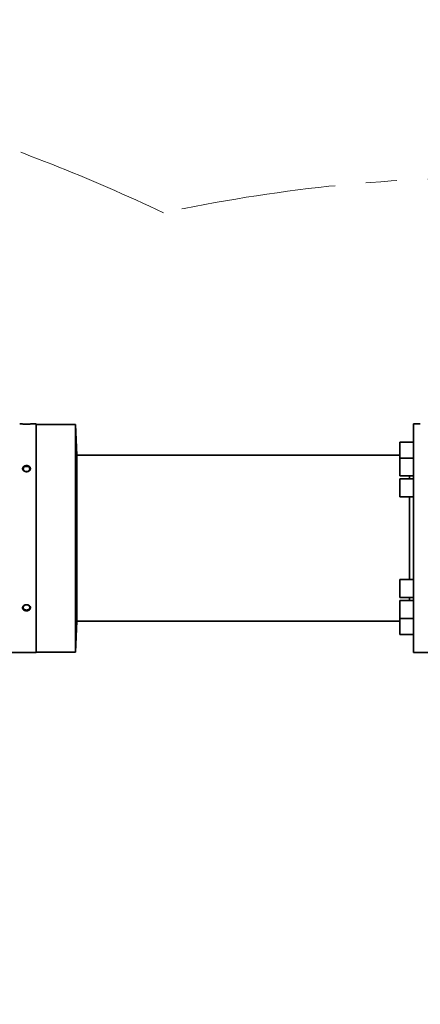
# Model space of a CAD drawing. Header units: millimetres. Extents: x 0 to 14900, y 0 to 10500.
# Tile 24 of 58: x 4403 to 4813, y 6183 to 7191. Entities that reach past the tile are written whole.
import ezdxf

# ---------------------------------------------------------------- set-up
doc = ezdxf.new("R2010")
doc.units = ezdxf.units.MM
doc.header["$LTSCALE"] = 25
doc.linetypes.add('PHANTOM', pattern=[12.7, 6.35, -1.27, 1.27, -1.27, 1.27, -1.27])
doc.styles.add('SLDTEXTSTYLE0', font='TXT', dxfattribs={"width": 0.605})
doc.dimstyles.new('SLDDIMSTYLE0', dxfattribs={"dimtxt": 87.5, "dimasz": 87.5, "dimexe": 0, "dimexo": 0.0625, "dimgap": 21.875, "dimtad": 1, "dimdec": 0, "dimrnd": 1e-09, "dimzin": 12, "dimdsep": 46, "dimtxsty": 'SLDTEXTSTYLE0', "dimsah": 1, "dimcen": 0.09, "dimadec": 0, "dimazin": 3, "dimtfac": 1, "dimtofl": 0, "dimtmove": 0, "dimatfit": 3, "dimfxl": 1, "dimfrac": 2, "dimtolj": 1, "dimtzin": 12, "dimarcsym": 0})

# ---------------------------------------------------------------- blocks, each defined once
blk = doc.blocks.new('_D_5')
at = {"color": 7, "linetype": 'Continuous', "lineweight": 0}
for p, q in [((3808, 8065.3), (7067, 8065.3)), ((7029.5, 8065.3), (7029.5, 4545.2)), ((3838.9, 4545.2), (7067, 4545.2))]:
    blk.add_line(p, q, dxfattribs=at)
at = {"color": 7, "linetype": 'Continuous', "lineweight": 18}
for points in [[(7029.5, 8065.3), (7017, 7977.8), (7042, 7977.8)], [(7029.5, 4545.2), (7042, 4632.7), (7017, 4632.7)]]:
    blk.add_solid(points, dxfattribs=at)
at = {"color": 7, "linetype": 'Continuous', "lineweight": 18, "insert": (6916.7, 6171.6), "char_height": 87.5, "attachment_point": 1, "rotation": 90, "style": 'SLDTEXTSTYLE0'}
blk.add_mtext('3520', dxfattribs=at)

msp = doc.modelspace()

# ---------------------------------------------------------------- linework, layer by layer
at = {"color": 7, "linetype": 'Continuous', "lineweight": 35}
for p, q in [((4420.4923585, 6777.2433282), (4417.4923585, 6777.2433282)), ((4420.4923585, 6660.2433282), (4420.4923585, 6777.2433282)), ((4460.4923585, 6776.7433282), (4420.4923585, 6776.7433282)), ((4462.1432036, 6745.2433282), (4460.4923585, 6776.7433282)), ((4460.4923585, 6776.7433282), (4460.4923585, 6543.7433282)), ((4813.4923585, 6777.2433282), (4806.4923585, 6777.2433282)), ((4806.4923585, 6543.2433282), (4806.4923585, 6777.2433282)), ((4806.4923585, 6758.5939448), (4792.4050566, 6758.5939448)), ((4792.4050566, 6758.5939448), (4792.4050566, 6742.2253267)), ((4792.4050566, 6745.2433282), (4462.1432036, 6745.2433282)), ((4462.1432036, 6575.2433282), (4462.1432036, 6745.2433282)), ((4806.4923585, 6742.2253267), (4792.4050566, 6742.2253267)), ((4792.4050566, 6742.2253267), (4792.4050566, 6723.9253267)), ((4792.4050566, 6723.9253267), (4806.4923585, 6723.9253267)), ((4806.4923585, 6720.8933282), (4792.4050566, 6720.8933282)), ((4792.4050566, 6720.8933282), (4792.4050566, 6702.5933282)), ((4802.3050524, 6723.9253267), (4802.3050524, 6720.8933282)), ((4802.3149531, 6723.9253267), (4802.3149531, 6720.8933282)), ((4792.4050566, 6702.5933282), (4806.4923585, 6702.5933282)), ((4802.3050524, 6702.5933282), (4802.3050524, 6617.8933282)), ((4802.3149531, 6702.5933282), (4802.3149531, 6617.8933282)), ((4420.4923585, 6543.2433282), (4420.4923585, 6660.2433282)), ((4806.4923585, 6617.8933282), (4792.4050566, 6617.8933282)), ((4792.4050566, 6617.8933282), (4792.4050566, 6599.5933282)), ((4792.4050566, 6599.5933282), (4806.4923585, 6599.5933282)), ((4802.3050524, 6599.5933282), (4802.3050524, 6596.5613298)), ((4802.3149531, 6599.5933282), (4802.3149531, 6596.5613298)), ((4806.4923585, 6596.5613298), (4792.4050566, 6596.5613298)), ((4792.4050566, 6596.5613298), (4792.4050566, 6578.2613298)), ((4792.4050566, 6578.2613298), (4806.4923585, 6578.2613298)), ((4792.4050566, 6578.2613298), (4792.4050566, 6561.8927116)), ((4460.4923585, 6543.7433282), (4462.1432036, 6575.2433282)), ((4462.1432036, 6575.2433282), (4792.4050566, 6575.2433282)), ((4792.4050566, 6561.8927116), (4806.4923585, 6561.8927116)), ((4392.4050566, 6543.2433282), (4420.4923585, 6543.2433282)), ((4420.4923585, 6543.7433282), (4460.4923585, 6543.7433282)), ((4806.4923585, 6543.2433282), (4832.4923585, 6543.2433282))]:
    msp.add_line(p, q, dxfattribs=at)
at = {"color": 7, "linetype": 'Continuous', "lineweight": 35, "flags": 128}
for points in [[(4410.4923585, 6728.3905382), (4411.5963367, 6728.5366908), (4412.5806818, 6728.9593108), (4413.3387246, 6729.6126008), (4413.7883194, 6730.4257666), (4413.8807458, 6731.3106892), (4413.6059878, 6732.1714733), (4412.9938198, 6732.9148397), (4412.1105797, 6733.4602332), (4411.0519801, 6733.7485518), (4409.9327369, 6733.7485518), (4408.8741374, 6733.4602332), (4407.9908972, 6732.9148397), (4407.3787292, 6732.1714733), (4407.1039713, 6731.3106892), (4407.1963976, 6730.4257666), (4407.6459925, 6729.6126008), (4408.4040353, 6728.9593108), (4409.3883803, 6728.5366908), (4410.4923585, 6728.3905382)], [(4410.4923585, 6586.7013156), (4411.5963367, 6586.8474682), (4412.5806818, 6587.2700882), (4413.3387246, 6587.9233782), (4413.7883194, 6588.736544), (4413.8807458, 6589.6214666), (4413.6059878, 6590.4822507), (4412.9938198, 6591.2256171), (4412.1105797, 6591.7710106), (4411.0519801, 6592.0593292), (4409.9327369, 6592.0593292), (4408.8741374, 6591.7710106), (4407.9908972, 6591.2256171), (4407.3787292, 6590.4822507), (4407.1039713, 6589.6214666), (4407.1963976, 6588.736544), (4407.6459925, 6587.9233782), (4408.4040353, 6587.2700882), (4409.3883803, 6586.8474682), (4410.4923585, 6586.7013156)]]:
    msp.add_lwpolyline(points, dxfattribs=at)
at = {"color": 7, "linetype": 'Continuous', "lineweight": 18}
msp.add_arc((3757.9923585, 5325.2433282), 2740.01, 5.0785834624, 154.8428782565, dxfattribs=at)
at = {"color": 7, "linetype": 'PHANTOM', "lineweight": 18}
for centre, radius, start, end in [((3757.9923585, 5325.2433282), 1846.69, 64.581459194, 95.4176846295), ((4888.6758285, 5424.1577751), 1605.01, 5.1344227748, 102.1581866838)]:
    msp.add_arc(centre, radius, start, end, dxfattribs=at)
at = {"color": 7, "linetype": 'Continuous', "lineweight": 35}
for points, knots in [([(4403.4923585, 6777.2433282), (4403.4970018, 6777.2430655), (4403.5063225, 6777.2425383), (4403.6045288, 6777.2370235), (4403.8375974, 6777.224144), (4404.2560929, 6777.2022433), (4404.7581296, 6777.1779755), (4405.2355618, 6777.1567937), (4405.7739249, 6777.1350526), (4406.3704165, 6777.1134583), (4407.0250979, 6777.0934809), (4407.6354852, 6777.0780518), (4408.1811056, 6777.0666246), (4408.7460018, 6777.0573224), (4409.3294411, 6777.0504282), (4409.9231653, 6777.0462631), (4410.5202832, 6777.0449573), (4411.1195982, 6777.0465356), (4411.7216373, 6777.0510535), (4412.314239, 6777.0583961), (4412.8904315, 6777.0682631), (4413.4492603, 6777.0803789), (4413.9935238, 6777.094611), (4414.5086306, 6777.1103148), (4414.9889442, 6777.1268867), (4415.4344061, 6777.1439023), (4415.8492763, 6777.1611924), (4416.2199863, 6777.1778338), (4416.5435643, 6777.1932595), (4416.8212348, 6777.2071596), (4417.0568306, 6777.2194415), (4417.3273821, 6777.2340135), (4417.4756329, 6777.2423863), (4417.4889774, 6777.2431378), (4417.4923585, 6777.2433282)], [0, 0, 0, 0, 0.02597422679, 0.05213994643, 0.1027166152, 0.15473380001, 0.19308823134, 0.23203116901, 0.25839802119, 0.29771724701, 0.33763618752, 0.36466222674, 0.39149878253, 0.41851622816, 0.44610003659, 0.47387802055, 0.50120389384, 0.52871765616, 0.55682443, 0.58513654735, 0.61256420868, 0.64018481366, 0.66841941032, 0.69686875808, 0.72396778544, 0.75126143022, 0.77917805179, 0.80731400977, 0.83373946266, 0.86035636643, 0.8875857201, 0.91503026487, 0.97847094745, 1, 1, 1, 1]), ([(4407.3330886, 6729.5072891), (4407.4628581, 6729.3877793), (4407.7242067, 6729.1470934), (4408.2138543, 6728.8372803), (4408.6802371, 6728.6222773), (4409.09625, 6728.4833558), (4409.4202125, 6728.3999176), (4409.7519705, 6728.338647), (4410.0888122, 6728.2998831), (4410.4320724, 6728.2839304), (4410.7754585, 6728.2915923), (4411.1160883, 6728.3225779), (4411.452489, 6728.3764679), (4411.786084, 6728.4541339), (4412.1097041, 6728.5545305), (4412.4195868, 6728.6759535), (4412.7141986, 6728.8171503), (4412.9960191, 6728.9797381), (4413.2578652, 6729.1601371), (4413.4978565, 6729.3562426), (4413.7145968, 6729.565819), (4413.9104962, 6729.7917153), (4414.1351999, 6730.1052708), (4414.3081221, 6730.4384188), (4414.4256173, 6730.7823655), (4414.5147607, 6731.1728652), (4414.5320133, 6731.615439), (4414.4411624, 6732.1299755), (4414.2698005, 6732.5885519), (4413.9573954, 6733.0909946), (4413.5591035, 6733.5072556), (4413.0806799, 6733.8635714), (4412.6710349, 6734.08969), (4412.2775806, 6734.2540242), (4411.9678823, 6734.3585015), (4411.6473156, 6734.4427919), (4411.3186208, 6734.5063194), (4410.9806892, 6734.548924), (4410.6389161, 6734.5694426), (4410.2961526, 6734.5677832), (4409.9551624, 6734.5441453), (4409.6142958, 6734.4979722), (4409.2256563, 6734.4184522), (4408.7956016, 6734.2915844), (4408.3894728, 6734.1233465), (4408.0572465, 6733.9474926), (4407.7917359, 6733.7792325), (4407.5473447, 6733.5953436), (4407.3215146, 6733.3932801), (4407.055084, 6733.1077676), (4406.8374223, 6732.7968697), (4406.6735765, 6732.4685381), (4406.5474708, 6732.1320262), (4406.4769482, 6731.7844677), (4406.4628124, 6731.4345719), (4406.4864374, 6731.0855262), (4406.5658012, 6730.7396549), (4406.6976756, 6730.4059102), (4406.8429815, 6730.1245152), (4407.0453326, 6729.8177137), (4407.2368742, 6729.611083), (4407.3330886, 6729.5072891)], [0, 0, 0, 0, 0.023529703, 0.0473875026, 0.0739840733, 0.0874788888, 0.1011645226, 0.1146119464, 0.1281521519, 0.1418356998, 0.1557154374, 0.1692173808, 0.1828130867, 0.1967053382, 0.210700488, 0.2242245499, 0.2378445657, 0.2516142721, 0.2655899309, 0.2789628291, 0.2924314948, 0.3060498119, 0.3198741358, 0.3462788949, 0.3596497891, 0.3732469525, 0.4058307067, 0.4258142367, 0.4517355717, 0.4781170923, 0.5107542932, 0.530753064, 0.5572124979, 0.5706018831, 0.5842034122, 0.5975966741, 0.6110820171, 0.6247094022, 0.6385310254, 0.6520626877, 0.6656885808, 0.6794605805, 0.6934329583, 0.7137518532, 0.7343996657, 0.7483967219, 0.7618279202, 0.7753551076, 0.7890322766, 0.8029159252, 0.8294366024, 0.8429040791, 0.8565749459, 0.8827019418, 0.8959305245, 0.9093800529, 0.9353092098, 0.9484463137, 0.9617255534, 0.9807741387, 1, 1, 1, 1]), ([(4407.4581982, 6586.9727127), (4407.7465939, 6586.7600724), (4408.3629611, 6586.3056117), (4409.6073331, 6585.9367848), (4410.9868847, 6585.8809932), (4412.3255958, 6586.1868423), (4413.4518011, 6586.8192191), (4414.2310569, 6587.7055298), (4414.5780119, 6588.7390479), (4414.467455, 6589.8017206), (4413.9228656, 6590.7804271), (4413.0029543, 6591.5729997), (4411.7981131, 6592.0897169), (4410.4331907, 6592.2616917), (4409.0631174, 6592.0570959), (4407.8538689, 6591.4952997), (4406.9542861, 6590.6493451), (4406.4653812, 6589.6292104), (4406.4372187, 6588.5648666), (4406.8002556, 6587.6432774), (4407.2622452, 6587.1724249), (4407.4581982, 6586.9727127)], [0, 0, 0, 0, 0.0474032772, 0.1013115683, 0.1559304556, 0.2109078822, 0.2657058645, 0.3198368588, 0.3730721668, 0.425593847, 0.4779338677, 0.5307011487, 0.5842837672, 0.6386969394, 0.6936171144, 0.7485300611, 0.8029109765, 0.8564278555, 0.9091282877, 0.9614567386, 1, 1, 1, 1])]:
    msp.add_open_spline(points, degree=3, knots=knots, dxfattribs=at)

# ---------------------------------------------------------------- dimensions: what is measured, and where the dimension line sits
at = {"color": 7, "linetype": 'Continuous', "lineweight": 18}
dim = msp.add_linear_dim(base=(7029.4841952, 4545.2433282), p1=(3757.9923585, 8065.2533282), p2=(3788.8925321, 4545.2433282), angle=90, dimstyle='SLDDIMSTYLE0', dxfattribs=at)
dim.commit()
dim.dimension.update_dxf_attribs({"geometry": '_D_5', "text_midpoint": (7029.4841952, 6305.2483282), "dimtype": 160})

doc.saveas('drawing.dxf')
